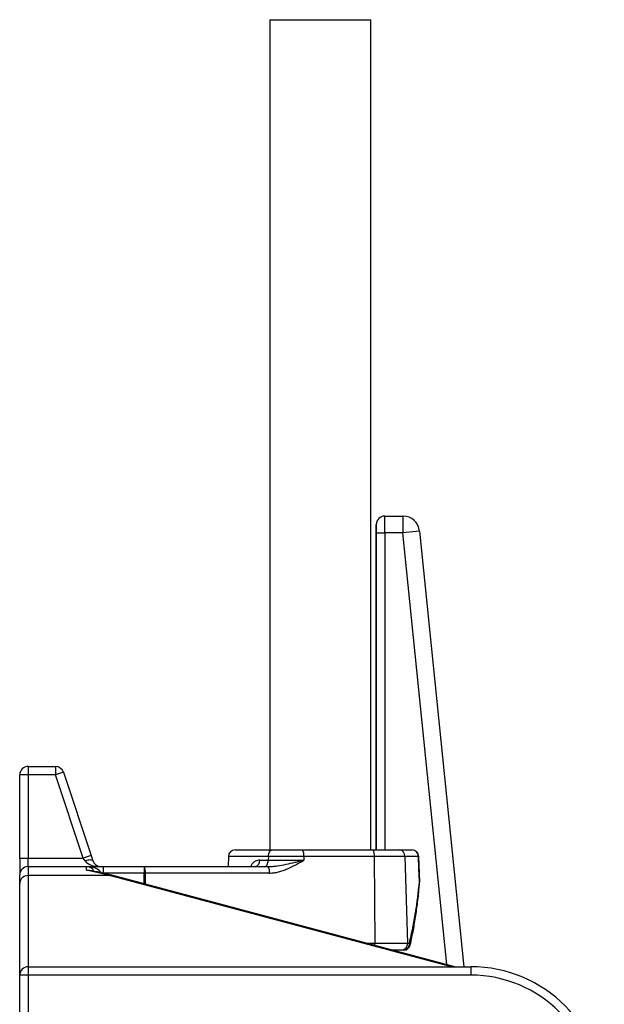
# Model space of a CAD drawing. Header units: millimetres. Extents: x 4190 to 16224, y 1378 to 18140.
# Tile 11 of 17: x 11449 to 13199, y 4915 to 7865. Entities that reach past the tile are written whole.
import ezdxf

# ---------------------------------------------------------------- set-up
doc = ezdxf.new("R2010")
doc.units = ezdxf.units.MM
doc.header["$LTSCALE"] = 5

msp = doc.modelspace()

# ---------------------------------------------------------------- linework, layer by layer
at = {"color": 7, "linetype": 'Continuous', "lineweight": 25}
for p, q in [((12197.8, 7864.9), (12197.8, 5377.8)), ((12197.8, 7864.9), (12499.3, 7864.9)), ((12499.3, 5377.8), (12499.3, 7864.9)), ((12541.1, 6377.8), (12595.9, 6377.8)), ((12541.1, 6377.8), (12541.1, 6377.8)), ((12541.1, 6377.8), (12595.9, 6377.8)), ((12595.9, 6377.8), (12595.9, 6327.8)), ((12595.9, 6377.8), (12595.9, 6377.8)), ((12516.1, 6352.8), (12516.1, 6352.8)), ((12516.1, 5377.8), (12516.1, 6352.8)), ((12516.5, 6327.8), (12541.5, 6327.8)), ((12595.9, 6327.8), (12541.5, 6327.8)), ((12645.6, 6332.8), (12595.9, 6327.8)), ((12645.6, 6332.9), (12645.6, 6332.8)), ((12645.6, 6332.9), (12777.8, 5027.8)), ((11473.6, 5627.8), (11555.5, 5627.8)), ((11473.6, 5627.8), (11473.6, 5602.8)), ((11555.5, 5627.8), (11555.5, 5602.8)), ((11579.3, 5610.7), (11555.5, 5602.8)), ((11579.3, 5610.7), (11662.6, 5360.7)), ((11473.6, 5602.8), (11448.6, 5602.8)), ((11448.6, 5352.8), (11448.6, 5602.8)), ((11473.6, 5602.8), (11473.6, 5352.8)), ((11555.5, 5602.8), (11473.6, 5602.8)), ((11638.9, 5352.8), (11555.5, 5602.8)), ((12093.3, 5377.8), (12204.8, 5377.8)), ((12204.8, 5377.8), (12295.5, 5377.8)), ((12295.5, 5377.8), (12506.8, 5377.8)), ((12506.8, 5377.8), (12585.4, 5377.8)), ((12585.4, 5377.8), (12623.2, 5377.8)), ((11448.6, 5352.8), (11473.6, 5352.8)), ((11448.6, 5352.8), (11448.6, 5302.8)), ((11473.6, 5327.8), (11473.6, 5352.8)), ((11473.6, 5352.8), (11638.9, 5352.8)), ((11662.6, 5360.7), (11638.9, 5352.8)), ((11644.1, 5344.9), (11638.9, 5352.8)), ((11662.6, 5360.7), (11667.9, 5344.9)), ((12073.4, 5358.5), (12072.3, 5327.8)), ((12167.1, 5347.1), (12192.8, 5347.1)), ((12193, 5358.5), (12192.8, 5347.1)), ((12192.8, 5347.1), (12298.9, 5347.1)), ((12298.8, 5358.5), (12193, 5358.5)), ((12298.8, 5358.5), (12298.9, 5347.1)), ((12510.1, 5358.5), (12298.8, 5358.5)), ((12510.1, 5358.5), (12511.6, 5098.5)), ((12601.9, 5358.5), (12510.1, 5358.5)), ((12601.9, 5358.5), (12609.3, 5098.5)), ((12642.4, 5358.5), (12601.9, 5358.5)), ((12645.9, 5282.5), (12643.1, 5358.5)), ((11473.6, 5327.8), (11473.6, 5300.8)), ((11473.6, 5327.8), (11648.6, 5327.8)), ((11648.6, 5316.7), (11648.6, 5327.8)), ((11648.6, 5327.8), (11698.6, 5327.8)), ((11698.6, 5327.8), (11698.6, 5307.9)), ((11698.6, 5327.8), (11821.2, 5327.8)), ((11821.2, 5327.8), (11821.2, 5308.5)), ((11821.2, 5327.8), (12192.8, 5327.8)), ((11448.6, 5277.5), (11448.6, 5302.8)), ((11473.6, 5300.8), (11473.6, 5027.8)), ((11717.5, 5300.8), (11473.6, 5300.8)), ((11821.2, 5308.5), (11698.6, 5308.5)), ((12751, 5027.8), (11724, 5301.7)), ((12196.1, 5308.5), (11824.5, 5308.5)), ((11448.6, 5002.8), (11448.6, 5277.5)), ((12511.6, 5098.5), (12609.3, 5098.5)), ((12592.9, 5077.8), (12563.5, 5077.8)), ((12598.4, 5077.8), (12592.9, 5077.8)), ((12609.3, 5098.5), (12615.2, 5098.5)), ((11473.6, 5027.8), (12798.6, 5027.8)), ((11473.6, 5027.8), (11473.6, 5002.8)), ((12798.6, 5027.8), (12798.6, 5002.8)), ((11473.6, 5002.8), (11448.6, 5002.8)), ((11448.6, 4293.1), (11448.6, 5002.8)), ((12798.6, 5002.8), (11473.6, 5002.8)), ((11473.6, 5002.8), (11473.6, 4293.1))]:
    msp.add_line(p, q, dxfattribs=at)
at = {"color": 8, "linetype": 'Continuous', "lineweight": 25}
for p, q in [((12516.5, 5377.8), (12516.5, 6327.8)), ((12541.5, 6327.8), (12541.5, 5377.8)), ((12726.9, 5034.2), (12595.9, 6327.8)), ((12645.6, 6332.8), (12777.8, 5027.8)), ((12193, 5358.5), (12073.4, 5358.5)), ((12643.1, 5358.5), (12642.4, 5358.5)), ((12741.4, 5027.8), (11717.5, 5300.8)), ((11821.3, 5275.7), (11821.2, 5308.5)), ((11824.5, 5308.5), (11824.6, 5274.8)), ((12645.9, 5282.5), (12645.1, 5282.5)), ((12485.9, 5098.5), (12511.6, 5098.5))]:
    msp.add_line(p, q, dxfattribs=at)
at = {"color": 7, "linetype": 'Continuous', "lineweight": 25, "flags": 128}
for points in [[(12193, 5358.5), (12193.3, 5362.3), (12194.1, 5365.9), (12195.2, 5369.3), (12196.6, 5372.2), (12198.4, 5374.6), (12200.4, 5376.3), (12202.5, 5377.4), (12204.8, 5377.8)], [(11667.9, 5344.9), (11667, 5346.1), (11665.4, 5346.9), (11663.1, 5347.5), (11660.1, 5347.7), (11656.6, 5347.5), (11652.7, 5346.9), (11648.5, 5346.1), (11644.1, 5344.9)], [(12181.1, 5327.8), (12183.3, 5328.2), (12185.5, 5329.3), (12187.5, 5331), (12189.2, 5333.4), (12190.7, 5336.3), (12191.8, 5339.7), (12192.5, 5343.3), (12192.8, 5347.1)], [(12645.1, 5282.5), (12643.7, 5322.5), (12642.4, 5358.5)], [(11717.5, 5300.8), (11721, 5301.9), (11724, 5301.7)], [(11821.2, 5308.5), (11821.6, 5308.5), (11822, 5308.5), (11822.5, 5308.5), (11822.9, 5308.5), (11823.3, 5308.5), (11823.7, 5308.5), (11824.1, 5308.5), (11824.5, 5308.5)]]:
    msp.add_lwpolyline(points, dxfattribs=at)
at = {"color": 8, "linetype": 'Continuous', "lineweight": 25, "flags": 128}
for points in [[(12645.8, 5280.2), (12645.8, 5280.7), (12645.1, 5282.5)], [(12511.5, 5091.7), (12511.6, 5094.5), (12511.6, 5098.5)]]:
    msp.add_lwpolyline(points, dxfattribs=at)
at = {"color": 7, "linetype": 'Continuous', "lineweight": 25}
for centre, radius, start, end in [((12541.1, 6352.8), 25, 90.0204, 179.9796), ((12595.8, 6327.8), 50, 5.8012, 89.982), ((11473.6, 5602.8), 25, 90, 180), ((11555.5, 5602.8), 25, 18.4349, 90), ((12093.3, 5357.8), 20, 90, 178), ((12267.7, 5363.1), 31.4, 351.6497, 27.9618), ((12479, 5363.1), 31.4, 351.6497, 27.9618), ((12583.6, 5359.6), 18.3, 356.6695, 84.0817), ((12623.2, 5357.8), 20, 2.0817, 90), ((12622.8, 5358.2), 19.6, 0.8219, 88.8819), ((11691.6, 5352.8), 25, 198.4349, 270), ((12149.7, 5344.9), 17.5, 282.6374, 7.3603), ((11473.6, 5302.8), 25, 90, 180), ((11648.6, 5302.8), 25, 26.5765, 90), ((11793.4, 5313.1), 31.4, 351.6497, 27.9618), ((12165, 5313.1), 31.4, 351.6497, 27.9618), ((11472.7, 5276.6), 24.2, 88.0714, 177.9319), ((12625.9, 5281.8), 20, 355.307, 0), ((12625.9, 5281.8), 20, 0, 2.08), ((12590.8, 5096.3), 18.6, 276.4025, 6.7699), ((12596.6, 5096.5), 18.7, 275.5878, 6.2645), ((12598.4, 5097.8), 20, 270, 347.3092), ((11473.6, 5002.8), 25, 90, 180), ((12798.6, 4627.8), 400, 0, 90), ((12798.6, 4627.8), 375, 0, 90)]:
    msp.add_arc(centre, radius, start, end, dxfattribs=at)
at = {"color": 8, "linetype": 'Continuous', "lineweight": 25}
msp.add_arc((12612.6, 5093.9), 5.3, 355.0246, 60.9569, dxfattribs=at)
at = {"color": 7, "linetype": 'Continuous', "lineweight": 25}
for centre, major_axis, ratio, start_param, end_param in [((12541.1, 6352.8), (-17.7, 17.7), 0.999695, 5.497939, 7.068431), ((12541.1, 6327.8), (0, 50), 0.008728, 4.712389, 6.265732), ((12595.9, 6327.8), (33.5, 37.1), 0.999723, 5.548393, 7.017978), ((12516.1, 6327.8), (0, 25), 0.017455, 4.712389, 6.265732), ((11691.6, 5352.8), (50, 0), 0.5, 3.463343, 4.712389), ((11521, 4927.8), (544.4, 0), 0.734815, 1.201463, 1.334322)]:
    msp.add_ellipse(centre, major_axis=major_axis, ratio=ratio, start_param=start_param, end_param=end_param, dxfattribs=at)
at = {"color": 8, "linetype": 'Continuous', "lineweight": 25}
msp.add_ellipse((11648.6, 5302.8), major_axis=(45, 0), ratio=0.555556, start_param=0.270409, end_param=1.570796, dxfattribs=at)
for points, knots in [([(12167.1, 5347.1), (12164.8, 5347), (12160.2, 5346.6), (12153.9, 5344.2), (12148.3, 5340.2), (12143.4, 5335.1), (12141.2, 5330.2), (12140.2, 5327.8)], [0, 0, 0, 0, 0.209329, 0.418483, 0.613805, 0.808958, 1, 1, 1, 1]), ([(11648.6, 5316.7), (11648.6, 5316.7), (11651, 5317.2), (11655.6, 5317.9), (11659.6, 5316.2), (11661.6, 5315.4)], [0, 0, 0, 0, 0.005819, 0.530816, 1, 1, 1, 1]), ([(11658.4, 5315.7), (11655.2, 5316.3), (11651.9, 5316.8), (11648.6, 5316.7), (11648.6, 5316.7)], [0, 0, 0, 0, 0.986909, 1, 1, 1, 1])]:
    msp.add_open_spline(points, degree=3, knots=knots, dxfattribs=at)
at = {"color": 7, "linetype": 'Continuous', "lineweight": 25}
for points, knots in [([(12192.8, 5327.8), (12197.3, 5327.8), (12201.8, 5328), (12210.7, 5328.8), (12215.2, 5329.3), (12228.6, 5331.3), (12237.5, 5332.9), (12255.2, 5336.6), (12264, 5338.6), (12277.1, 5341.7), (12281.5, 5342.8), (12288, 5344.4), (12290.2, 5344.9), (12294.5, 5346), (12296.7, 5346.6), (12298.9, 5347.1)], [0, 0, 0, 0, 0.125, 0.125, 0.25, 0.25, 0.5, 0.5, 0.75, 0.75, 0.875, 0.875, 0.9375, 0.9375, 1, 1, 1, 1]), ([(12196.1, 5308.5), (12200.8, 5308.5), (12205.4, 5308.9), (12214.6, 5310.1), (12219.1, 5311), (12228.1, 5313.3), (12232.6, 5314.6), (12241.3, 5317.7), (12245.6, 5319.4), (12258.4, 5324.8), (12266.6, 5329), (12282.9, 5337.8), (12290.9, 5342.4), (12298.9, 5347.1)], [0, 0, 0, 0, 0.125, 0.125, 0.25, 0.25, 0.375, 0.375, 0.5, 0.5, 0.75, 0.75, 1, 1, 1, 1]), ([(11724, 5301.7), (11718.1, 5303.2), (11701.2, 5307.6), (11679.3, 5312.3), (11663.3, 5315.1), (11658.5, 5316)], [0, 0, 0, 0, 0.270576, 0.780716, 1, 1, 1, 1]), ([(12615.2, 5098.5), (12618.9, 5113.7), (12622.2, 5128.9), (12628.3, 5159.4), (12631.1, 5174.7), (12638.5, 5220.7), (12642.3, 5251.5), (12645.1, 5282.5)], [0, 0, 0, 0, 0.25, 0.25, 0.5, 0.5, 1, 1, 1, 1]), ([(12617.9, 5093.4), (12619.5, 5100.9), (12624.3, 5122.7), (12631.1, 5159.5), (12637.9, 5204.4), (12642.7, 5244.8), (12645, 5270.3), (12645.8, 5280.1)], [0, 0, 0, 0, 0.120935, 0.353554, 0.593938, 0.842556, 1, 1, 1, 1])]:
    msp.add_open_spline(points, degree=3, knots=knots, dxfattribs=at)

doc.saveas('drawing.dxf')
